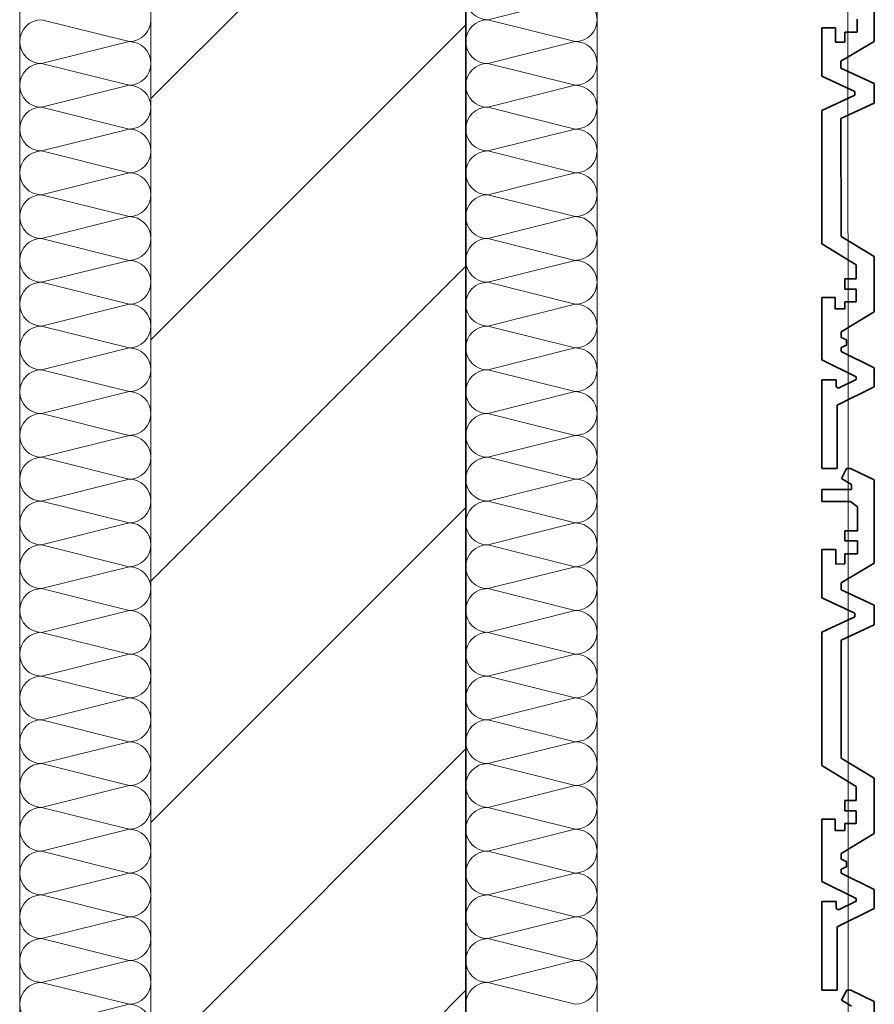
# Model space of a CAD drawing. Header units: metres. Extents: x -177922 to 5550634, y -507967 to 368279.
# Tile 104 of 125: x 3712528 to 3713180, y -52112 to -51362. Entities that reach past the tile are written whole.
import ezdxf

# ---------------------------------------------------------------- set-up
doc = ezdxf.new("R2010")
doc.units = ezdxf.units.M
doc.header["$LTSCALE"] = 0.05
doc.header["$PDSIZE"] = 0.8
for name, color, linetype in [('A_1_Bauteilschraffuren', 7, 'Continuous'), ('A_1_Fassaden', 7, 'Continuous'), ('A_1_Wände_Außen', 7, 'Continuous')]:
    doc.layers.add(name, color=color, linetype=linetype)

# ---------------------------------------------------------------- blocks, each defined once
blk = doc.blocks.new('*X120', base_point=(3733493.5, -38278.93))
at = {"layer": 'A_1_Bauteilschraffuren', "color": 253, "linetype": 'Continuous', "lineweight": 13}
for p, q in [((3712951.83, -51345.59), (3712885.16, -51362.26)), ((3712951.83, -51378.93), (3712885.16, -51362.26)), ((3712951.83, -51378.93), (3712885.16, -51395.59)), ((3712951.83, -51412.26), (3712885.16, -51395.59)), ((3712951.83, -51412.26), (3712885.16, -51428.93)), ((3712951.83, -51445.59), (3712885.16, -51428.93)), ((3712951.83, -51445.59), (3712885.16, -51462.26)), ((3712951.83, -51478.93), (3712885.16, -51462.26)), ((3712951.83, -51478.93), (3712885.16, -51495.59)), ((3712951.83, -51512.26), (3712885.16, -51495.59)), ((3712951.83, -51512.26), (3712885.16, -51528.93)), ((3712951.83, -51545.59), (3712885.16, -51528.93)), ((3712951.83, -51545.59), (3712885.16, -51562.26)), ((3712951.83, -51578.93), (3712885.16, -51562.26)), ((3712951.83, -51578.93), (3712885.16, -51595.59)), ((3712951.83, -51612.26), (3712885.16, -51595.59)), ((3712951.83, -51612.26), (3712885.16, -51628.93)), ((3712951.83, -51645.59), (3712885.16, -51628.93)), ((3712951.83, -51645.59), (3712885.16, -51662.26)), ((3712951.83, -51678.93), (3712885.16, -51662.26)), ((3712951.83, -51678.93), (3712885.16, -51695.59)), ((3712951.83, -51712.26), (3712885.16, -51695.59)), ((3712951.83, -51712.26), (3712885.16, -51728.93)), ((3712951.83, -51745.59), (3712885.16, -51728.93)), ((3712951.83, -51745.59), (3712885.16, -51762.26)), ((3712951.83, -51778.93), (3712885.16, -51762.26)), ((3712951.83, -51778.93), (3712885.16, -51795.59)), ((3712951.83, -51812.26), (3712885.16, -51795.59)), ((3712951.83, -51812.26), (3712885.16, -51828.93)), ((3712951.83, -51845.59), (3712885.16, -51828.93)), ((3712951.83, -51845.59), (3712885.16, -51862.26)), ((3712951.83, -51878.93), (3712885.16, -51862.26)), ((3712951.83, -51878.93), (3712885.16, -51895.59)), ((3712951.83, -51912.26), (3712885.16, -51895.59)), ((3712951.83, -51912.26), (3712885.16, -51928.93)), ((3712951.83, -51945.59), (3712885.16, -51928.93)), ((3712951.83, -51945.59), (3712885.16, -51962.26)), ((3712951.83, -51978.93), (3712885.16, -51962.26)), ((3712951.83, -51978.93), (3712885.16, -51995.59)), ((3712951.83, -52012.26), (3712885.16, -51995.59)), ((3712951.83, -52012.26), (3712885.16, -52028.93)), ((3712951.83, -52045.59), (3712885.16, -52028.93)), ((3712951.83, -52045.59), (3712885.16, -52062.26)), ((3712951.83, -52078.93), (3712885.16, -52062.26)), ((3712951.83, -52078.93), (3712885.16, -52095.59)), ((3712951.83, -52112.26), (3712885.16, -52095.59))]:
    blk.add_line(p, q, dxfattribs=at)
for centre, start, end in [((3712885.16, -51345.59), 180, 270), ((3712951.83, -51362.26), 0, 90), ((3712885.16, -51378.93), 90, 180), ((3712951.83, -51362.26), 270, 0), ((3712885.16, -51378.93), 180, 270), ((3712951.83, -51395.59), 0, 90), ((3712885.16, -51412.26), 90, 180), ((3712951.83, -51395.59), 270, 0), ((3712885.16, -51412.26), 180, 270), ((3712951.83, -51428.93), 0, 90), ((3712885.16, -51445.59), 90, 180), ((3712951.83, -51428.93), 270, 0), ((3712885.16, -51445.59), 180, 270), ((3712951.83, -51462.26), 0, 90), ((3712885.16, -51478.93), 90, 180), ((3712951.83, -51462.26), 270, 0), ((3712885.16, -51478.93), 180, 270), ((3712951.83, -51495.59), 0, 90), ((3712885.16, -51512.26), 90, 180), ((3712951.83, -51495.59), 270, 0), ((3712885.16, -51512.26), 180, 270), ((3712951.83, -51528.93), 0, 90), ((3712885.16, -51545.59), 90, 180), ((3712951.83, -51528.93), 270, 0), ((3712885.16, -51545.59), 180, 270), ((3712951.83, -51562.26), 0, 90), ((3712885.16, -51578.93), 90, 180), ((3712951.83, -51562.26), 270, 0), ((3712885.16, -51578.93), 180, 270), ((3712951.83, -51595.59), 0, 90), ((3712885.16, -51612.26), 90, 180), ((3712951.83, -51595.59), 270, 0), ((3712885.16, -51612.26), 180, 270), ((3712951.83, -51628.93), 0, 90), ((3712885.16, -51645.59), 90, 180), ((3712951.83, -51628.93), 270, 0), ((3712885.16, -51645.59), 180, 270), ((3712951.83, -51662.26), 0, 90), ((3712885.16, -51678.93), 90, 180), ((3712951.83, -51662.26), 270, 0), ((3712885.16, -51678.93), 180, 270), ((3712951.83, -51695.59), 0, 90), ((3712885.16, -51712.26), 90, 180), ((3712951.83, -51695.59), 270, 0), ((3712885.16, -51712.26), 180, 270), ((3712951.83, -51728.93), 0, 90), ((3712885.16, -51745.59), 90, 180), ((3712951.83, -51728.93), 270, 0), ((3712885.16, -51745.59), 180, 270), ((3712951.83, -51762.26), 0, 90), ((3712885.16, -51778.93), 90, 180), ((3712951.83, -51762.26), 270, 0), ((3712885.16, -51778.93), 180, 270), ((3712951.83, -51795.59), 0, 90), ((3712885.16, -51812.26), 90, 180), ((3712951.83, -51795.59), 270, 0), ((3712885.16, -51812.26), 180, 270), ((3712951.83, -51828.93), 0, 90), ((3712885.16, -51845.59), 90, 180), ((3712951.83, -51828.93), 270, 0), ((3712885.16, -51845.59), 180, 270), ((3712951.83, -51862.26), 0, 90), ((3712885.16, -51878.93), 90, 180), ((3712951.83, -51862.26), 270, 0), ((3712885.16, -51878.93), 180, 270), ((3712951.83, -51895.59), 0, 90), ((3712885.16, -51912.26), 90, 180), ((3712951.83, -51895.59), 270, 0), ((3712885.16, -51912.26), 180, 270), ((3712951.83, -51928.93), 0, 90), ((3712885.16, -51945.59), 90, 180), ((3712951.83, -51928.93), 270, 0), ((3712885.16, -51945.59), 180, 270), ((3712951.83, -51962.26), 0, 90), ((3712885.16, -51978.93), 90, 180), ((3712951.83, -51962.26), 270, 0), ((3712885.16, -51978.93), 180, 270), ((3712951.83, -51995.59), 0, 90), ((3712885.16, -52012.26), 90, 180), ((3712951.83, -51995.59), 270, 0), ((3712885.16, -52012.26), 180, 270), ((3712951.83, -52028.93), 0, 90), ((3712885.16, -52045.59), 90, 180), ((3712951.83, -52028.93), 270, 0), ((3712885.16, -52045.59), 180, 270), ((3712951.83, -52062.26), 0, 90), ((3712885.16, -52078.93), 90, 180), ((3712951.83, -52062.26), 270, 0), ((3712885.16, -52078.93), 180, 270), ((3712951.83, -52095.59), 0, 90), ((3712885.16, -52112.26), 90, 180), ((3712951.83, -52095.59), 270, 0)]:
    blk.add_arc(centre, 16.67, start, end, dxfattribs=at)
blk = doc.blocks.new('*X121', base_point=(3733493.5, -38278.93))
at = {"layer": 'A_1_Bauteilschraffuren', "color": 253, "linetype": 'Continuous', "lineweight": 13}
for p, q in [((3712611.83, -51378.93), (3712545.16, -51362.26)), ((3712611.83, -51378.93), (3712545.16, -51395.59)), ((3712611.83, -51412.26), (3712545.16, -51395.59)), ((3712611.83, -51412.26), (3712545.16, -51428.93)), ((3712611.83, -51445.59), (3712545.16, -51428.93)), ((3712611.83, -51445.59), (3712545.16, -51462.26)), ((3712611.83, -51478.93), (3712545.16, -51462.26)), ((3712611.83, -51478.93), (3712545.16, -51495.59)), ((3712611.83, -51512.26), (3712545.16, -51495.59)), ((3712611.83, -51512.26), (3712545.16, -51528.93)), ((3712611.83, -51545.59), (3712545.16, -51528.93)), ((3712611.83, -51545.59), (3712545.16, -51562.26)), ((3712611.83, -51578.93), (3712545.16, -51562.26)), ((3712611.83, -51578.93), (3712545.16, -51595.59)), ((3712611.83, -51612.26), (3712545.16, -51595.59)), ((3712611.83, -51612.26), (3712545.16, -51628.93)), ((3712611.83, -51645.59), (3712545.16, -51628.93)), ((3712611.83, -51645.59), (3712545.16, -51662.26)), ((3712611.83, -51678.93), (3712545.16, -51662.26)), ((3712611.83, -51678.93), (3712545.16, -51695.59)), ((3712611.83, -51712.26), (3712545.16, -51695.59)), ((3712611.83, -51712.26), (3712545.16, -51728.93)), ((3712611.83, -51745.59), (3712545.16, -51728.93)), ((3712611.83, -51745.59), (3712545.16, -51762.26)), ((3712611.83, -51778.93), (3712545.16, -51762.26)), ((3712611.83, -51778.93), (3712545.16, -51795.59)), ((3712611.83, -51812.26), (3712545.16, -51795.59)), ((3712611.83, -51812.26), (3712545.16, -51828.93)), ((3712611.83, -51845.59), (3712545.16, -51828.93)), ((3712611.83, -51845.59), (3712545.16, -51862.26)), ((3712611.83, -51878.93), (3712545.16, -51862.26)), ((3712611.83, -51878.93), (3712545.16, -51895.59)), ((3712611.83, -51912.26), (3712545.16, -51895.59)), ((3712611.83, -51912.26), (3712545.16, -51928.93)), ((3712611.83, -51945.59), (3712545.16, -51928.93)), ((3712611.83, -51945.59), (3712545.16, -51962.26)), ((3712611.83, -51978.93), (3712545.16, -51962.26)), ((3712611.83, -51978.93), (3712545.16, -51995.59)), ((3712611.83, -52012.26), (3712545.16, -51995.59)), ((3712611.83, -52012.26), (3712545.16, -52028.93)), ((3712611.83, -52045.59), (3712545.16, -52028.93)), ((3712611.83, -52045.59), (3712545.16, -52062.26)), ((3712611.83, -52078.93), (3712545.16, -52062.26)), ((3712611.83, -52078.93), (3712545.16, -52095.59)), ((3712611.83, -52112.26), (3712545.16, -52095.59)), ((3712611.83, -52112.26), (3712545.16, -52128.93))]:
    blk.add_line(p, q, dxfattribs=at)
for centre, start, end in [((3712545.16, -51378.93), 90, 180), ((3712611.83, -51362.26), 270, 0), ((3712545.16, -51378.93), 180, 270), ((3712611.83, -51395.59), 0, 90), ((3712545.16, -51412.26), 90, 180), ((3712611.83, -51395.59), 270, 0), ((3712545.16, -51412.26), 180, 270), ((3712611.83, -51428.93), 0, 90), ((3712545.16, -51445.59), 90, 180), ((3712611.83, -51428.93), 270, 0), ((3712545.16, -51445.59), 180, 270), ((3712611.83, -51462.26), 0, 90), ((3712545.16, -51478.93), 90, 180), ((3712611.83, -51462.26), 270, 0), ((3712545.16, -51478.93), 180, 270), ((3712611.83, -51495.59), 0, 90), ((3712545.16, -51512.26), 90, 180), ((3712611.83, -51495.59), 270, 0), ((3712545.16, -51512.26), 180, 270), ((3712611.83, -51528.93), 0, 90), ((3712545.16, -51545.59), 90, 180), ((3712611.83, -51528.93), 270, 0), ((3712545.16, -51545.59), 180, 270), ((3712611.83, -51562.26), 0, 90), ((3712545.16, -51578.93), 90, 180), ((3712611.83, -51562.26), 270, 0), ((3712545.16, -51578.93), 180, 270), ((3712611.83, -51595.59), 0, 90), ((3712545.16, -51612.26), 90, 180), ((3712611.83, -51595.59), 270, 0), ((3712545.16, -51612.26), 180, 270), ((3712611.83, -51628.93), 0, 90), ((3712545.16, -51645.59), 90, 180), ((3712611.83, -51628.93), 270, 0), ((3712545.16, -51645.59), 180, 270), ((3712611.83, -51662.26), 0, 90), ((3712545.16, -51678.93), 90, 180), ((3712611.83, -51662.26), 270, 0), ((3712545.16, -51678.93), 180, 270), ((3712611.83, -51695.59), 0, 90), ((3712545.16, -51712.26), 90, 180), ((3712611.83, -51695.59), 270, 0), ((3712545.16, -51712.26), 180, 270), ((3712611.83, -51728.93), 0, 90), ((3712545.16, -51745.59), 90, 180), ((3712611.83, -51728.93), 270, 0), ((3712545.16, -51745.59), 180, 270), ((3712611.83, -51762.26), 0, 90), ((3712545.16, -51778.93), 90, 180), ((3712611.83, -51762.26), 270, 0), ((3712545.16, -51778.93), 180, 270), ((3712611.83, -51795.59), 0, 90), ((3712545.16, -51812.26), 90, 180), ((3712611.83, -51795.59), 270, 0), ((3712545.16, -51812.26), 180, 270), ((3712611.83, -51828.93), 0, 90), ((3712545.16, -51845.59), 90, 180), ((3712611.83, -51828.93), 270, 0), ((3712545.16, -51845.59), 180, 270), ((3712611.83, -51862.26), 0, 90), ((3712545.16, -51878.93), 90, 180), ((3712611.83, -51862.26), 270, 0), ((3712545.16, -51878.93), 180, 270), ((3712611.83, -51895.59), 0, 90), ((3712545.16, -51912.26), 90, 180), ((3712611.83, -51895.59), 270, 0), ((3712545.16, -51912.26), 180, 270), ((3712611.83, -51928.93), 0, 90), ((3712545.16, -51945.59), 90, 180), ((3712611.83, -51928.93), 270, 0), ((3712545.16, -51945.59), 180, 270), ((3712611.83, -51962.26), 0, 90), ((3712545.16, -51978.93), 90, 180), ((3712611.83, -51962.26), 270, 0), ((3712545.16, -51978.93), 180, 270), ((3712611.83, -51995.59), 0, 90), ((3712545.16, -52012.26), 90, 180), ((3712611.83, -51995.59), 270, 0), ((3712545.16, -52012.26), 180, 270), ((3712611.83, -52028.93), 0, 90), ((3712545.16, -52045.59), 90, 180), ((3712611.83, -52028.93), 270, 0), ((3712545.16, -52045.59), 180, 270), ((3712611.83, -52062.26), 0, 90), ((3712545.16, -52078.93), 90, 180), ((3712611.83, -52062.26), 270, 0), ((3712545.16, -52078.93), 180, 270), ((3712611.83, -52095.59), 0, 90), ((3712545.16, -52112.26), 90, 180), ((3712611.83, -52095.59), 270, 0), ((3712545.16, -52112.26), 180, 270), ((3712611.83, -52128.93), 0, 90)]:
    blk.add_arc(centre, 16.67, start, end, dxfattribs=at)

msp = doc.modelspace()

# ---------------------------------------------------------------- hatches: boundary and pattern name
at = {"layer": 'A_1_Bauteilschraffuren', "linetype": 'Continuous', "lineweight": 13}
h = msp.add_hatch(dxfattribs=at)
h.set_pattern_fill('MW_Kalksandstein_0006', color=253, style=0, pattern_type=2)
h.set_pattern_definition([(45, (3733493.5, -38278.93), (-91.9239, 91.9239), [])])
h.paths.add_polyline_path([(3712628.496, -53803.926), (3712868.496, -53803.926), (3712868.496, -51003.926), (3712628.496, -51003.926)])

# ---------------------------------------------------------------- linework, layer by layer
at = {"layer": 'A_1_Fassaden', "color": 7, "linetype": 'Continuous', "lineweight": 18}
for p, q in [((3713159.655, -51306.655), (3713159.698, -51704.019)), ((3713159.655, -51306.655), (3713159.698, -51704.019)), ((3713159.698, -51704.019), (3713159.74, -52101.383)), ((3713159.698, -51704.019), (3713159.74, -52101.383)), ((3713159.74, -52101.383), (3713159.783, -52498.748)), ((3713159.74, -52101.383), (3713159.783, -52498.748))]:
    msp.add_line(p, q, dxfattribs=at)
at = {"layer": 'A_1_Fassaden', "color": 7, "linetype": 'Continuous', "lineweight": 35}
for p, q in [((3713179.656, -51315.494), (3713179.663, -51378.876)), ((3713166.797, -51361.743), (3713166.798, -51371.703)), ((3713150.287, -51368.44), (3713139.662, -51368.442)), ((3713139.662, -51368.442), (3713139.666, -51405.268)), ((3713150.287, -51368.44), (3713150.289, -51379.504)), ((3713166.798, -51371.703), (3713157.155, -51371.704)), ((3713157.155, -51371.704), (3713157.156, -51379.503)), ((3713157.156, -51379.503), (3713150.289, -51379.504)), ((3713179.663, -51378.876), (3713154.354, -51393.929)), ((3713154.354, -51393.929), (3713154.355, -51399.189)), ((3713154.355, -51399.189), (3713179.667, -51410.786)), ((3713139.666, -51405.268), (3713164.978, -51416.865)), ((3713179.667, -51410.786), (3713179.668, -51425.804)), ((3713164.978, -51419.725), (3713139.669, -51431.327)), ((3713164.978, -51416.865), (3713164.978, -51419.725)), ((3713179.668, -51425.804), (3713154.359, -51437.406)), ((3713139.669, -51431.327), (3713139.68, -51533.048)), ((3713154.359, -51437.406), (3713154.368, -51527.504)), ((3713154.368, -51527.504), (3713179.681, -51542.723)), ((3713139.68, -51533.048), (3713165.999, -51548.872)), ((3713179.681, -51542.723), (3713179.685, -51584.681)), ((3713165.999, -51548.872), (3713166, -51559.768)), ((3713166, -51559.768), (3713157.227, -51559.769)), ((3713157.227, -51559.769), (3713157.228, -51567.582)), ((3713166.001, -51567.581), (3713157.228, -51567.582)), ((3713166.001, -51567.581), (3713166.002, -51577.272)), ((3713149.884, -51573.864), (3713139.684, -51573.865)), ((3713139.684, -51573.865), (3713139.689, -51621.367)), ((3713149.884, -51573.864), (3713149.885, -51582.604)), ((3713166.002, -51577.272), (3713157.229, -51577.273)), ((3713157.229, -51577.273), (3713157.229, -51582.604)), ((3713157.229, -51582.604), (3713149.885, -51582.604)), ((3713179.685, -51584.681), (3713154.376, -51599.905)), ((3713154.376, -51599.905), (3713154.377, -51604.416)), ((3713154.377, -51604.416), (3713158.518, -51606.174)), ((3713158.518, -51606.174), (3713158.519, -51610.087)), ((3713158.519, -51610.087), (3713154.377, -51611.845)), ((3713154.377, -51611.845), (3713154.378, -51614.893)), ((3713154.378, -51614.893), (3713179.69, -51627.413)), ((3713139.689, -51621.367), (3713165.795, -51634.28)), ((3713179.69, -51627.413), (3713179.691, -51641.961)), ((3713150.596, -51636.621), (3713139.691, -51636.622)), ((3713139.691, -51636.622), (3713139.698, -51704.021)), ((3713150.596, -51636.621), (3713150.597, -51642.034)), ((3713165.795, -51636.262), (3713152.523, -51642.83)), ((3713165.795, -51634.28), (3713165.795, -51636.262)), ((3713150.597, -51642.034), (3713152.523, -51642.83)), ((3713179.691, -51641.961), (3713151.358, -51655.983)), ((3713151.358, -51655.983), (3713151.363, -51704.02)), ((3713151.363, -51704.02), (3713139.698, -51704.021)), ((3713158.657, -51704.019), (3713154.719, -51711.654)), ((3713161.716, -51704.019), (3713158.657, -51704.019)), ((3713161.716, -51704.019), (3713179.699, -51712.859)), ((3713154.719, -51711.654), (3713162.391, -51716.252)), ((3713162.391, -51716.252), (3713162.391, -51720.122)), ((3713179.699, -51712.859), (3713179.706, -51776.24)), ((3713162.391, -51720.122), (3713139.7, -51720.124)), ((3713139.7, -51720.124), (3713139.701, -51729.351)), ((3713161.479, -51729.349), (3713139.701, -51729.351)), ((3713161.479, -51729.349), (3713166.836, -51733.367)), ((3713166.836, -51733.367), (3713166.838, -51751.523)), ((3713166.838, -51751.523), (3713157.196, -51751.524)), ((3713157.196, -51751.524), (3713157.197, -51759.108)), ((3713166.839, -51759.107), (3713157.197, -51759.108)), ((3713166.839, -51759.107), (3713166.84, -51769.067)), ((3713150.33, -51765.805), (3713139.704, -51765.806)), ((3713139.704, -51765.806), (3713139.708, -51802.632)), ((3713150.33, -51765.805), (3713150.331, -51776.869)), ((3713166.84, -51769.067), (3713157.198, -51769.068)), ((3713157.198, -51769.068), (3713157.199, -51776.868)), ((3713157.199, -51776.868), (3713150.331, -51776.869)), ((3713179.706, -51776.24), (3713154.397, -51791.293)), ((3713154.397, -51791.293), (3713154.397, -51796.554)), ((3713154.397, -51796.554), (3713179.709, -51808.151)), ((3713139.708, -51802.632), (3713165.02, -51814.229)), ((3713179.709, -51808.151), (3713179.711, -51823.168)), ((3713165.02, -51817.089), (3713139.711, -51828.692)), ((3713165.02, -51814.229), (3713165.02, -51817.089)), ((3713179.711, -51823.168), (3713154.401, -51834.77)), ((3713139.711, -51828.692), (3713139.722, -51930.412)), ((3713154.401, -51834.77), (3713154.411, -51924.869)), ((3713154.411, -51924.869), (3713179.723, -51940.087)), ((3713139.722, -51930.412), (3713166.041, -51946.237)), ((3713179.723, -51940.087), (3713179.727, -51982.045)), ((3713166.041, -51946.237), (3713166.042, -51957.133)), ((3713166.042, -51957.133), (3713157.269, -51957.134)), ((3713157.269, -51957.134), (3713157.27, -51964.947)), ((3713166.043, -51964.946), (3713157.27, -51964.947)), ((3713166.043, -51964.946), (3713166.044, -51974.636)), ((3713149.926, -51971.228), (3713139.726, -51971.229)), ((3713139.726, -51971.229), (3713139.731, -52018.732)), ((3713149.926, -51971.228), (3713149.927, -51979.969)), ((3713166.044, -51974.636), (3713157.271, -51974.637)), ((3713157.271, -51974.637), (3713157.272, -51979.968)), ((3713157.272, -51979.968), (3713149.927, -51979.969)), ((3713179.727, -51982.045), (3713154.419, -51997.269)), ((3713154.419, -51997.269), (3713154.419, -52001.78)), ((3713154.419, -52001.78), (3713158.56, -52003.538)), ((3713158.56, -52003.538), (3713158.561, -52007.451)), ((3713158.561, -52007.451), (3713154.42, -52009.21)), ((3713154.42, -52009.21), (3713154.42, -52012.257)), ((3713154.42, -52012.257), (3713179.732, -52024.777)), ((3713139.731, -52018.732), (3713165.837, -52031.645)), ((3713179.732, -52024.777), (3713179.734, -52039.325)), ((3713150.638, -52033.986), (3713139.733, -52033.987)), ((3713139.733, -52033.987), (3713139.74, -52101.385)), ((3713150.638, -52033.986), (3713150.639, -52039.398)), ((3713165.838, -52033.626), (3713152.566, -52040.194)), ((3713165.837, -52031.645), (3713165.838, -52033.626)), ((3713150.639, -52039.398), (3713152.566, -52040.194)), ((3713179.734, -52039.325), (3713151.4, -52053.348)), ((3713151.4, -52053.348), (3713151.406, -52101.384)), ((3713151.406, -52101.384), (3713139.74, -52101.385)), ((3713158.699, -52101.383), (3713154.761, -52109.018)), ((3713161.759, -52101.383), (3713158.699, -52101.383)), ((3713161.759, -52101.383), (3713179.741, -52110.223)), ((3713154.761, -52109.018), (3713162.433, -52113.616)), ((3713179.741, -52110.223), (3713179.748, -52173.604))]:
    msp.add_line(p, q, dxfattribs=at)
at = {"layer": 'A_1_Fassaden', "color": 7, "linetype": 'Continuous', "lineweight": 18}
for p in [(3713159.698, -51704.019), (3713159.698, -51704.019), (3713159.74, -52101.383), (3713159.74, -52101.383)]:
    msp.add_point(p, dxfattribs=at)
at = {"layer": 'A_1_Wände_Außen', "color": 7, "linetype": 'Continuous', "lineweight": 18}
msp.add_line((3712628.496, -51003.926), (3712628.496, -53803.926), dxfattribs=at)
at = {"layer": 'A_1_Wände_Außen', "color": 7, "linetype": 'Continuous', "lineweight": 35}
msp.add_line((3712868.496, -53803.926), (3712868.496, -51003.926), dxfattribs=at)
at = {"layer": 'A_1_Wände_Außen', "color": 7, "linetype": 'Continuous', "lineweight": 18, "flags": 128}
for points in [[(3712528.496, -50663.926), (3712528.496, -53663.926)], [(3712968.496, -53803.926), (3712968.496, -50763.926)]]:
    msp.add_lwpolyline(points, dxfattribs=at)

# ---------------------------------------------------------------- block references
at = {"layer": 'A_1_Wände_Außen', "color": 7, "lineweight": 25}
for name in ['*X121', '*X120']:
    msp.add_blockref(name, (3733493.496, -38278.926), dxfattribs=at)

doc.saveas('drawing.dxf')
